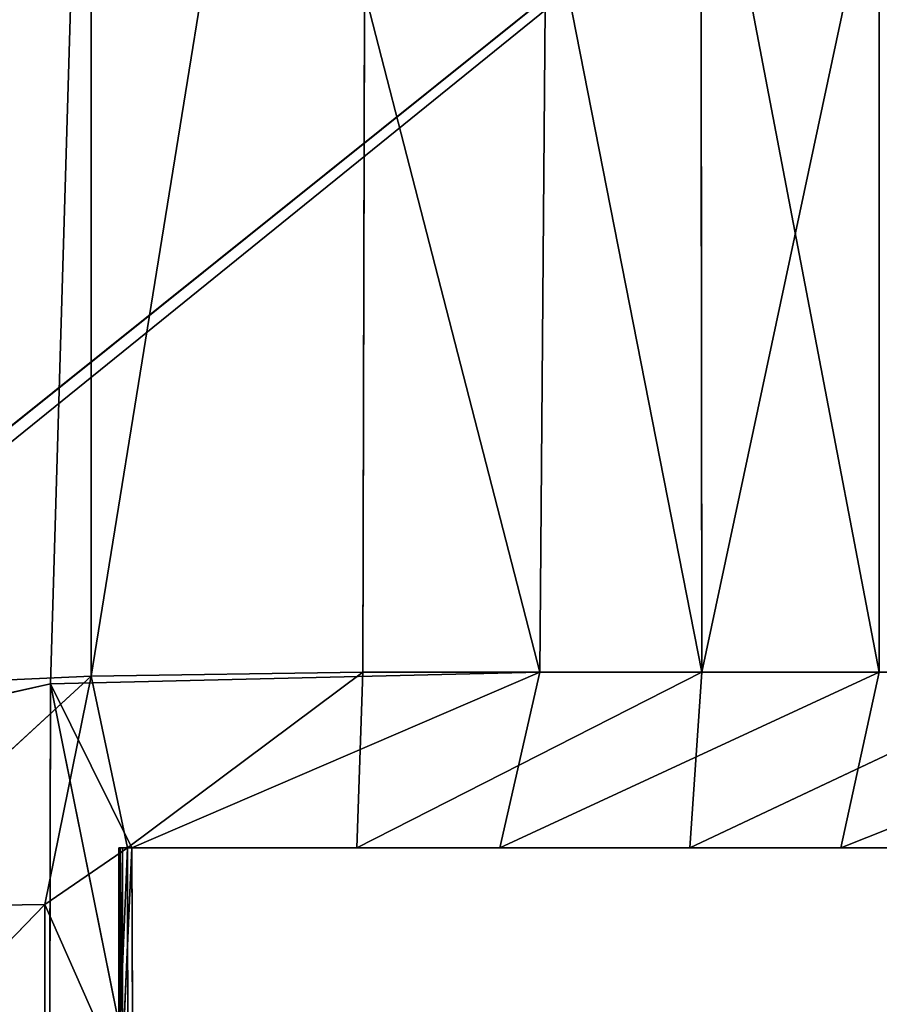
# Model space of a CAD drawing. Extents: x 0 to 35.8, y 0 to 26.7.
# Tile 21 of 227: x 2.885 to 3.261, y 1.118 to 1.548. Entities that reach past the tile are written whole.
import ezdxf

# ---------------------------------------------------------------- set-up
doc = ezdxf.new("R2010")
doc.units = 0
doc.header["$MEASUREMENT"] = 0
doc.layers.get('0').update_dxf_attribs({"color": 13, "linetype": 'CONTINUOUS'})
for name, color, linetype in [('HDS8645C_-_BODY', 252, 'CONTINUOUS'), ('HDS8645C_-_CERAMIC_TOP', 29, 'CONTINUOUS'), ('HEI8056C_-_HANDLE', 252, 'CONTINUOUS'), ('HEI8056C_-_KNOBS', 252, 'CONTINUOUS')]:
    doc.layers.add(name, color=color, linetype=linetype)

# ---------------------------------------------------------------- blocks, each defined once
blk = doc.blocks.new('HIS8055U_TRADECAD_DXF')
at = {"layer": 'HEI8056C_-_HANDLE', "color": 0}
for p, q in [((-14.07845, -11.2451, 9.43525), (-16.14665, -12.9026, 9.41215)), ((-14.07845, -11.2451, 9.43525), (-16.14665, -12.9026, 9.41215)), ((-16.14645, -12.9177, 8.14815), (-14.07845, -11.2451, 8.11845)), ((-16.14645, -12.9177, 8.14815), (-14.07845, -11.2451, 8.11845))]:
    blk.add_line(p, q, dxfattribs=at)
at = {"layer": 'HEI8056C_-_KNOBS', "color": 0}
for p, q in [((-15.00335, -12.1127, 11.97185), (-14.98125, -11.3642, 11.97375)), ((-15.00335, -12.1127, 11.97185), (-14.98125, -11.3642, 11.97375)), ((-14.98555, -11.3644, 13.93815), (-14.98555, -12.1093, 13.93945)), ((-14.86515, -11.3644, 13.89995), (-14.98555, -12.1093, 13.93945)), ((-14.98555, -11.3644, 13.93815), (-14.98555, -12.1093, 13.93945)), ((-14.86515, -11.3644, 13.89995), (-14.98555, -12.1093, 13.93945)), ((-14.78975, -12.1075, 12.03685), (-14.98125, -11.3642, 11.97375)), ((-14.78975, -12.1075, 12.03685), (-14.98125, -11.3642, 11.97375)), ((-14.86705, -12.1075, 13.90225), (-14.86515, -11.3644, 13.89995)), ((-14.86705, -12.1075, 13.90225), (-14.86515, -11.3644, 13.89995)), ((-14.86515, -11.3644, 13.89995), (-14.71905, -12.1075, 13.82935)), ((-14.86515, -11.3644, 13.89995), (-14.71905, -12.1075, 13.82935)), ((-14.78385, -11.3643, 12.03755), (-14.78975, -12.1075, 12.03685)), ((-14.78385, -11.3643, 12.03755), (-14.78975, -12.1075, 12.03685)), ((-14.64165, -12.1075, 12.12615), (-14.78385, -11.3643, 12.03755)), ((-14.64165, -12.1075, 12.12615), (-14.78385, -11.3643, 12.03755)), ((-14.71995, -11.3644, 13.82785), (-14.71905, -12.1075, 13.82935)), ((-14.71995, -11.3644, 13.82785), (-14.71905, -12.1075, 13.82935)), ((-14.56065, -11.3644, 13.71575), (-14.71905, -12.1075, 13.82935)), ((-14.56065, -11.3644, 13.71575), (-14.71905, -12.1075, 13.82935)), ((-14.64165, -12.1075, 12.12615), (-14.64155, -11.3643, 12.12505)), ((-14.64165, -12.1075, 12.12615), (-14.64155, -11.3643, 12.12505)), ((-15.00335, -12.1127, 11.97185), (-14.78975, -12.1075, 12.03685)), ((-15.00335, -12.1127, 11.97185), (-14.78975, -12.1075, 12.03685)), ((-14.86705, -12.1075, 13.90225), (-14.98555, -12.1093, 13.93945)), ((-14.86705, -12.1075, 13.90225), (-14.98555, -12.1093, 13.93945)), ((-14.96975, -12.1842, 13.85055), (-14.86705, -12.1075, 13.90225)), ((-14.96975, -12.1842, 13.85055), (-14.86705, -12.1075, 13.90225)), ((-14.96785, -12.1842, 12.05595), (-14.78975, -12.1075, 12.03685)), ((-14.96785, -12.1842, 12.05595), (-14.78975, -12.1075, 12.03685)), ((-14.86965, -12.1842, 13.80605), (-14.71905, -12.1075, 13.82935)), ((-14.86965, -12.1842, 13.80605), (-14.71905, -12.1075, 13.82935)), ((-14.86965, -12.1842, 13.80605), (-14.86705, -12.1075, 13.90225)), ((-14.86965, -12.1842, 13.80605), (-14.86705, -12.1075, 13.90225)), ((-14.86705, -12.1075, 13.90225), (-14.71905, -12.1075, 13.82935)), ((-14.86705, -12.1075, 13.90225), (-14.71905, -12.1075, 13.82935)), ((-14.78975, -12.1075, 12.03685), (-14.80725, -12.1842, 12.12045)), ((-14.80725, -12.1842, 12.12045), (-14.64165, -12.1075, 12.12615)), ((-14.80725, -12.1842, 12.12045), (-14.64165, -12.1075, 12.12615)), ((-14.78975, -12.1075, 12.03685), (-14.80725, -12.1842, 12.12045)), ((-14.64165, -12.1075, 12.12615), (-14.78975, -12.1075, 12.03685)), ((-14.64165, -12.1075, 12.12615), (-14.78975, -12.1075, 12.03685)), ((-14.71905, -12.1075, 13.82935), (-14.72425, -12.1842, 13.73385)), ((-14.72425, -12.1842, 13.73385), (-14.56175, -12.1075, 13.71675)), ((-14.72425, -12.1842, 13.73385), (-14.56175, -12.1075, 13.71675)), ((-14.71905, -12.1075, 13.82935), (-14.72425, -12.1842, 13.73385)), ((-14.56175, -12.1075, 13.71675), (-14.71905, -12.1075, 13.82935)), ((-14.56175, -12.1075, 13.71675), (-14.71905, -12.1075, 13.82935)), ((-14.65835, -12.1842, 12.21095), (-14.64165, -12.1075, 12.12615)), ((-14.65835, -12.1842, 12.21095), (-14.64165, -12.1075, 12.12615)), ((-14.65835, -12.1842, 12.21095), (-14.46545, -12.1075, 12.28365)), ((-14.65835, -12.1842, 12.21095), (-14.46545, -12.1075, 12.28365)), ((-14.64165, -12.1075, 12.12615), (-14.46545, -12.1075, 12.28365)), ((-14.64165, -12.1075, 12.12615), (-14.46545, -12.1075, 12.28365)), ((-14.98555, -12.1093, 13.93945), (-15.09555, -12.1143, 13.95865)), ((-14.98555, -12.1093, 13.93945), (-15.09555, -12.1143, 13.95865)), ((-14.98555, -12.1093, 13.93945), (-15.09545, -12.2103, 13.95885)), ((-14.98555, -12.1093, 13.93945), (-15.09545, -12.2103, 13.95885)), ((-15.00585, -12.209, 13.93675), (-14.98555, -12.1093, 13.93945)), ((-15.00585, -12.209, 13.93675), (-14.98555, -12.1093, 13.93945)), ((-14.98555, -12.1093, 13.93945), (-14.96975, -12.1842, 13.85055)), ((-14.98555, -12.1093, 13.93945), (-14.96975, -12.1842, 13.85055)), ((-15.09155, -12.1322, 11.94755), (-15.00335, -12.1127, 11.97185)), ((-15.09155, -12.1322, 11.94755), (-15.00335, -12.1127, 11.97185)), ((-15.00335, -12.1127, 11.97185), (-15.00375, -12.3084, 11.97265)), ((-15.00335, -12.1127, 11.97185), (-15.00375, -12.3084, 11.97265)), ((-14.96745, -12.2911, 12.05335), (-15.00335, -12.1127, 11.97185)), ((-14.96745, -12.2911, 12.05335), (-15.00335, -12.1127, 11.97185)), ((-14.96785, -12.1842, 12.05595), (-15.00335, -12.1127, 11.97185)), ((-14.96785, -12.1842, 12.05595), (-15.00335, -12.1127, 11.97185)), ((-14.96975, -12.1842, 13.85055), (-15.00585, -12.209, 13.93675)), ((-14.96975, -12.1842, 13.85055), (-15.00585, -12.209, 13.93675)), ((-14.97345, -12.1842, 13.24365), (-14.97345, -12.1842, 13.02305)), ((-14.97345, -12.1842, 13.02305), (-14.97345, -12.2742, 13.02305)), ((-14.97345, -12.2742, 13.24365), (-14.97345, -12.1842, 13.24365)), ((-14.97345, -12.1842, 12.75635), (-14.97295, -12.1842, 12.52525)), ((-14.97345, -12.2742, 12.75635), (-14.97345, -12.1842, 12.75635)), ((-14.97345, -12.1842, 13.49265), (-14.97345, -12.1842, 13.24365)), ((-14.97345, -12.2742, 13.24365), (-14.97345, -12.1842, 13.24365)), ((-14.97345, -12.2742, 13.49265), (-14.97345, -12.1842, 13.49265)), ((-14.97345, -12.1842, 13.02305), (-14.97345, -12.1842, 12.75635)), ((-14.97345, -12.2742, 12.75635), (-14.97345, -12.1842, 12.75635)), ((-14.97345, -12.1842, 13.02305), (-14.97345, -12.2742, 13.02305)), ((-14.96975, -12.1842, 13.85055), (-14.97345, -12.1842, 13.49265)), ((-14.97345, -12.2742, 13.49265), (-14.97345, -12.1842, 13.49265)), ((-14.97345, -12.1842, 13.24365), (-14.97345, -12.1842, 13.02305)), ((-14.97345, -12.1842, 13.24365), (-14.87615, -12.1842, 13.23475)), ((-14.87615, -12.1842, 13.01815), (-14.97345, -12.1842, 13.02305)), ((-14.97345, -12.1842, 12.75635), (-14.87565, -12.1842, 12.76995)), ((-14.97345, -12.1842, 12.75635), (-14.97295, -12.1842, 12.52525)), ((-14.87615, -12.1842, 13.01815), (-14.97345, -12.1842, 13.02305)), ((-14.97345, -12.1842, 12.75635), (-14.87565, -12.1842, 12.76995)), ((-14.97345, -12.1842, 13.02305), (-14.97345, -12.1842, 12.75635)), ((-14.97345, -12.1842, 13.49265), (-14.97345, -12.1842, 13.24365)), ((-14.97345, -12.1842, 13.49265), (-14.87545, -12.1842, 13.48445)), ((-14.97345, -12.1842, 13.24365), (-14.87615, -12.1842, 13.23475)), ((-14.96975, -12.1842, 13.85055), (-14.97345, -12.1842, 13.49265)), ((-14.97345, -12.1842, 13.49265), (-14.87545, -12.1842, 13.48445)), ((-14.97295, -12.1842, 12.52525), (-14.97295, -12.2742, 12.52525)), ((-14.97295, -12.1842, 12.52525), (-14.86055, -12.1842, 12.56055)), ((-14.97195, -12.1842, 12.30485), (-14.97295, -12.1842, 12.52525)), ((-14.97295, -12.1842, 12.52525), (-14.86055, -12.1842, 12.56055)), ((-14.97295, -12.1842, 12.52525), (-14.97295, -12.2742, 12.52525)), ((-14.97195, -12.1842, 12.30485), (-14.97295, -12.1842, 12.52525)), ((-14.97195, -12.2763, 12.30735), (-14.96785, -12.1842, 12.05595)), ((-14.97195, -12.2763, 12.30735), (-14.96785, -12.1842, 12.05595)), ((-14.97195, -12.2763, 12.30735), (-14.97195, -12.1842, 12.30485)), ((-14.97195, -12.1842, 12.30485), (-14.96785, -12.1842, 12.05595)), ((-14.84185, -12.1842, 12.34265), (-14.97195, -12.1842, 12.30485)), ((-14.84185, -12.1842, 12.34265), (-14.97195, -12.1842, 12.30485)), ((-14.97195, -12.1842, 12.30485), (-14.96785, -12.1842, 12.05595)), ((-14.97195, -12.2763, 12.30735), (-14.97195, -12.1842, 12.30485)), ((-14.96955, -12.2908, 13.86375), (-14.96975, -12.1842, 13.85055)), ((-14.96975, -12.1842, 13.85055), (-14.86965, -12.1842, 13.80605)), ((-14.96955, -12.2908, 13.86375), (-14.96975, -12.1842, 13.85055)), ((-14.96975, -12.1842, 13.85055), (-14.86965, -12.1842, 13.80605)), ((-14.96745, -12.2911, 12.05335), (-14.96785, -12.1842, 12.05595)), ((-14.96745, -12.2911, 12.05335), (-14.96785, -12.1842, 12.05595)), ((-14.80725, -12.1842, 12.12045), (-14.96785, -12.1842, 12.05595)), ((-14.80725, -12.1842, 12.12045), (-14.96785, -12.1842, 12.05595)), ((-14.87615, -12.1842, 13.23475), (-14.87615, -12.1842, 13.01815)), ((-14.87615, -12.1842, 13.01815), (-14.87565, -12.1842, 12.76995)), ((-14.73015, -12.1842, 13.24115), (-14.87615, -12.1842, 13.23475)), ((-14.87615, -12.1842, 13.23475), (-14.87545, -12.1842, 13.48445)), ((-14.73015, -12.1842, 13.24115), (-14.87615, -12.1842, 13.23475)), ((-14.73035, -12.1842, 13.02535), (-14.87615, -12.1842, 13.01815)), ((-14.87615, -12.1842, 13.23475), (-14.87615, -12.1842, 13.01815)), ((-14.73035, -12.1842, 13.02535), (-14.87615, -12.1842, 13.01815)), ((-14.87615, -12.1842, 13.01815), (-14.87565, -12.1842, 12.76995)), ((-14.87615, -12.1842, 13.23475), (-14.87545, -12.1842, 13.48445)), ((-14.87565, -12.1842, 12.76995), (-14.86055, -12.1842, 12.56055)), ((-14.71695, -12.1842, 12.80765), (-14.87565, -12.1842, 12.76995)), ((-14.71695, -12.1842, 12.80765), (-14.87565, -12.1842, 12.76995)), ((-14.87565, -12.1842, 12.76995), (-14.86055, -12.1842, 12.56055)), ((-14.87545, -12.1842, 13.48445), (-14.86965, -12.1842, 13.80605)), ((-14.73615, -12.1842, 13.47715), (-14.87545, -12.1842, 13.48445)), ((-14.73615, -12.1842, 13.47715), (-14.87545, -12.1842, 13.48445)), ((-14.87545, -12.1842, 13.48445), (-14.86965, -12.1842, 13.80605)), ((-14.72425, -12.1842, 13.73385), (-14.86965, -12.1842, 13.80605)), ((-14.72425, -12.1842, 13.73385), (-14.86965, -12.1842, 13.80605)), ((-14.86055, -12.1842, 12.56055), (-14.84185, -12.1842, 12.34265)), ((-14.86055, -12.1842, 12.56055), (-14.70495, -12.1842, 12.60615)), ((-14.86055, -12.1842, 12.56055), (-14.84185, -12.1842, 12.34265)), ((-14.86055, -12.1842, 12.56055), (-14.70495, -12.1842, 12.60615)), ((-14.68965, -12.1842, 12.40335), (-14.84185, -12.1842, 12.34265)), ((-14.84185, -12.1842, 12.34265), (-14.80725, -12.1842, 12.12045)), ((-14.68965, -12.1842, 12.40335), (-14.84185, -12.1842, 12.34265)), ((-14.84185, -12.1842, 12.34265), (-14.80725, -12.1842, 12.12045)), ((-14.80725, -12.1842, 12.12045), (-14.65835, -12.1842, 12.21095)), ((-14.80725, -12.1842, 12.12045), (-14.65835, -12.1842, 12.21095)), ((-14.73615, -12.1842, 13.47715), (-14.72425, -12.1842, 13.73385)), ((-14.58825, -12.1842, 13.45665), (-14.73615, -12.1842, 13.47715)), ((-14.73615, -12.1842, 13.47715), (-14.72425, -12.1842, 13.73385)), ((-14.73615, -12.1842, 13.47715), (-14.73015, -12.1842, 13.24115)), ((-14.58825, -12.1842, 13.45665), (-14.73615, -12.1842, 13.47715)), ((-14.73615, -12.1842, 13.47715), (-14.73015, -12.1842, 13.24115)), ((-14.50125, -12.1842, 13.06575), (-14.73035, -12.1842, 13.02535)), ((-14.73035, -12.1842, 13.02535), (-14.73015, -12.1842, 13.24115)), ((-14.73035, -12.1842, 13.02535), (-14.73015, -12.1842, 13.24115)), ((-14.73035, -12.1842, 13.02535), (-14.71695, -12.1842, 12.80765)), ((-14.50125, -12.1842, 13.06575), (-14.73035, -12.1842, 13.02535)), ((-14.73035, -12.1842, 13.02535), (-14.71695, -12.1842, 12.80765)), ((-14.73015, -12.1842, 13.24115), (-14.51625, -12.1842, 13.25635)), ((-14.73015, -12.1842, 13.24115), (-14.51625, -12.1842, 13.25635)), ((-14.72425, -12.1842, 13.73385), (-14.59435, -12.1842, 13.62205)), ((-14.72425, -12.1842, 13.73385), (-14.59435, -12.1842, 13.62205)), ((-14.71695, -12.1842, 12.80765), (-14.49015, -12.1842, 12.88175)), ((-14.70495, -12.1842, 12.60615), (-14.71695, -12.1842, 12.80765)), ((-14.71695, -12.1842, 12.80765), (-14.49015, -12.1842, 12.88175)), ((-14.70495, -12.1842, 12.60615), (-14.71695, -12.1842, 12.80765)), ((-14.70495, -12.1842, 12.60615), (-14.68965, -12.1842, 12.40335)), ((-14.70495, -12.1842, 12.60615), (-14.49965, -12.1842, 12.70735)), ((-14.70495, -12.1842, 12.60615), (-14.68965, -12.1842, 12.40335)), ((-14.70495, -12.1842, 12.60615), (-14.49965, -12.1842, 12.70735)), ((-14.52675, -12.1842, 12.52085), (-14.68965, -12.1842, 12.40335)), ((-14.68965, -12.1842, 12.40335), (-14.65835, -12.1842, 12.21095)), ((-14.52675, -12.1842, 12.52085), (-14.68965, -12.1842, 12.40335)), ((-14.68965, -12.1842, 12.40335), (-14.65835, -12.1842, 12.21095)), ((-14.51225, -12.1842, 12.34965), (-14.65835, -12.1842, 12.21095)), ((-14.51225, -12.1842, 12.34965), (-14.65835, -12.1842, 12.21095)), ((-15.00585, -12.209, 13.93675), (-15.09545, -12.3015, 13.95895)), ((-15.09545, -12.2103, 13.95885), (-15.00585, -12.209, 13.93675)), ((-15.00585, -12.209, 13.93675), (-15.09545, -12.3015, 13.95895)), ((-15.09545, -12.2103, 13.95885), (-15.00585, -12.209, 13.93675)), ((-15.00585, -12.209, 13.93675), (-15.00585, -12.3033, 13.93425)), ((-15.00585, -12.209, 13.93675), (-14.96955, -12.2908, 13.86375)), ((-15.00585, -12.209, 13.93675), (-15.00585, -12.3033, 13.93425)), ((-15.00585, -12.209, 13.93675), (-14.96955, -12.2908, 13.86375))]:
    blk.add_line(p, q, dxfattribs=at)
at = {"layer": 'HDS8645C_-_BODY', "color": 0}
mesh = blk.add_polyface(dxfattribs=at)
corners = [(17.88175, -12.8447, 15.51895), (-17.90215, -11.211, 15.51895), (-17.90215, -12.8447, 15.51895), (17.88175, -11.211, 15.51895)]
mesh.append_faces([[corners[k] for k in face] for face in [(0, 1, 2), (1, 0, 3)]], dxfattribs={"vtx0": -1, "color": 0})
at = {"layer": 'HDS8645C_-_CERAMIC_TOP', "color": 0}
mesh = blk.add_polyface(dxfattribs=at)
corners = [(17.83165, 10.6876, 17.27015), (-17.76255, -12.6526, 17.27015), (-17.76255, 10.6876, 17.27015), (17.83165, -12.6526, 17.27015)]
mesh.append_faces([[corners[k] for k in face] for face in [(0, 1, 2), (1, 0, 3)]], dxfattribs={"vtx0": -1, "color": 0})
at = {"layer": 'HEI8056C_-_HANDLE', "color": 0}
mesh = blk.add_polyface(dxfattribs=at)
corners = [(-14.07845, -11.2451, 8.11845), (-16.17065, -11.2451, 8.11845), (-16.14645, -12.9177, 8.14815)]
mesh.append_faces([[corners[k] for k in face] for face in [(0, 1, 2)]], dxfattribs={"color": 0})
mesh = blk.add_polyface(dxfattribs=at)
corners = [(-14.07845, -11.2451, 9.43525), (-16.14665, -12.9026, 9.41215), (-16.17065, -11.2451, 9.43525)]
mesh.append_faces([[corners[k] for k in face] for face in [(0, 1, 2)]], dxfattribs={"color": 0})
mesh = blk.add_polyface(dxfattribs=at)
corners = [(-14.07845, -11.2451, 9.43525), (-14.12525, -12.9378, 9.40305), (-16.14665, -12.9026, 9.41215)]
mesh.append_faces([[corners[k] for k in face] for face in [(0, 1, 2)]], dxfattribs={"color": 0})
mesh = blk.add_polyface(dxfattribs=at)
corners = [(-14.07845, -11.2451, 8.11845), (-16.14645, -12.9177, 8.14815), (-14.12525, -12.9378, 8.15255)]
mesh.append_faces([[corners[k] for k in face] for face in [(0, 1, 2)]], dxfattribs={"color": 0})
at = {"layer": 'HEI8056C_-_KNOBS', "color": 0}
mesh = blk.add_polyface(dxfattribs=at)
corners = [(-14.98555, -11.3644, 13.93815), (-15.09555, -12.1143, 13.95865), (-15.09635, -11.3644, 13.95755), (-14.98555, -12.1093, 13.93945)]
mesh.append_faces([[corners[k] for k in face] for face in [(0, 1, 2), (1, 0, 3)]], dxfattribs={"vtx0": -1, "color": 0})
mesh = blk.add_polyface(dxfattribs=at)
corners = [(-14.98125, -11.3642, 11.97375), (-15.09585, -11.3642, 11.94505), (-15.09155, -12.1322, 11.94755)]
mesh.append_faces([[corners[k] for k in face] for face in [(0, 1, 2)]], dxfattribs={"color": 0})
mesh = blk.add_polyface(dxfattribs=at)
corners = [(-14.98125, -11.3642, 11.97375), (-15.09155, -12.1322, 11.94755), (-15.00335, -12.1127, 11.97185)]
mesh.append_faces([[corners[k] for k in face] for face in [(0, 1, 2)]], dxfattribs={"color": 0})
mesh = blk.add_polyface(dxfattribs=at)
corners = [(-14.78975, -12.1075, 12.03685), (-14.98125, -11.3642, 11.97375), (-15.00335, -12.1127, 11.97185)]
mesh.append_faces([[corners[k] for k in face] for face in [(0, 1, 2)]], dxfattribs={"color": 0})
mesh = blk.add_polyface(dxfattribs=at)
corners = [(-14.86515, -11.3644, 13.89995), (-14.98555, -12.1093, 13.93945), (-14.98555, -11.3644, 13.93815)]
mesh.append_faces([[corners[k] for k in face] for face in [(0, 1, 2)]], dxfattribs={"color": 0})
mesh = blk.add_polyface(dxfattribs=at)
corners = [(-14.86515, -11.3644, 13.89995), (-14.86705, -12.1075, 13.90225), (-14.98555, -12.1093, 13.93945)]
mesh.append_faces([[corners[k] for k in face] for face in [(0, 1, 2)]], dxfattribs={"color": 0})
mesh = blk.add_polyface(dxfattribs=at)
corners = [(-14.78385, -11.3643, 12.03755), (-14.98125, -11.3642, 11.97375), (-14.78975, -12.1075, 12.03685)]
mesh.append_faces([[corners[k] for k in face] for face in [(0, 1, 2)]], dxfattribs={"color": 0})
mesh = blk.add_polyface(dxfattribs=at)
corners = [(-14.71905, -12.1075, 13.82935), (-14.86705, -12.1075, 13.90225), (-14.86515, -11.3644, 13.89995)]
mesh.append_faces([[corners[k] for k in face] for face in [(0, 1, 2)]], dxfattribs={"color": 0})
mesh = blk.add_polyface(dxfattribs=at)
corners = [(-14.71905, -12.1075, 13.82935), (-14.86515, -11.3644, 13.89995), (-14.71995, -11.3644, 13.82785)]
mesh.append_faces([[corners[k] for k in face] for face in [(0, 1, 2)]], dxfattribs={"color": 0})
mesh = blk.add_polyface(dxfattribs=at)
corners = [(-14.64165, -12.1075, 12.12615), (-14.78385, -11.3643, 12.03755), (-14.78975, -12.1075, 12.03685)]
mesh.append_faces([[corners[k] for k in face] for face in [(0, 1, 2)]], dxfattribs={"color": 0})
mesh = blk.add_polyface(dxfattribs=at)
corners = [(-14.64155, -11.3643, 12.12505), (-14.78385, -11.3643, 12.03755), (-14.64165, -12.1075, 12.12615)]
mesh.append_faces([[corners[k] for k in face] for face in [(0, 1, 2)]], dxfattribs={"color": 0})
mesh = blk.add_polyface(dxfattribs=at)
corners = [(-14.56065, -11.3644, 13.71575), (-14.71905, -12.1075, 13.82935), (-14.71995, -11.3644, 13.82785)]
mesh.append_faces([[corners[k] for k in face] for face in [(0, 1, 2)]], dxfattribs={"color": 0})
mesh = blk.add_polyface(dxfattribs=at)
corners = [(-14.56065, -11.3644, 13.71575), (-14.56175, -12.1075, 13.71675), (-14.71905, -12.1075, 13.82935)]
mesh.append_faces([[corners[k] for k in face] for face in [(0, 1, 2)]], dxfattribs={"color": 0})
mesh = blk.add_polyface(dxfattribs=at)
corners = [(-14.46545, -12.1075, 12.28365), (-14.64155, -11.3643, 12.12505), (-14.64165, -12.1075, 12.12615)]
mesh.append_faces([[corners[k] for k in face] for face in [(0, 1, 2)]], dxfattribs={"color": 0})
mesh = blk.add_polyface(dxfattribs=at)
corners = [(-14.96785, -12.1842, 12.05595), (-14.78975, -12.1075, 12.03685), (-15.00335, -12.1127, 11.97185)]
mesh.append_faces([[corners[k] for k in face] for face in [(0, 1, 2)]], dxfattribs={"color": 0})
mesh = blk.add_polyface(dxfattribs=at)
corners = [(-14.98555, -12.1093, 13.93945), (-14.86705, -12.1075, 13.90225), (-14.96975, -12.1842, 13.85055)]
mesh.append_faces([[corners[k] for k in face] for face in [(0, 1, 2)]], dxfattribs={"color": 0})
mesh = blk.add_polyface(dxfattribs=at)
corners = [(-14.86705, -12.1075, 13.90225), (-14.86965, -12.1842, 13.80605), (-14.96975, -12.1842, 13.85055)]
mesh.append_faces([[corners[k] for k in face] for face in [(0, 1, 2)]], dxfattribs={"color": 0})
mesh = blk.add_polyface(dxfattribs=at)
corners = [(-14.80725, -12.1842, 12.12045), (-14.78975, -12.1075, 12.03685), (-14.96785, -12.1842, 12.05595)]
mesh.append_faces([[corners[k] for k in face] for face in [(0, 1, 2)]], dxfattribs={"color": 0})
mesh = blk.add_polyface(dxfattribs=at)
corners = [(-14.71905, -12.1075, 13.82935), (-14.72425, -12.1842, 13.73385), (-14.86965, -12.1842, 13.80605)]
mesh.append_faces([[corners[k] for k in face] for face in [(0, 1, 2)]], dxfattribs={"color": 0})
mesh = blk.add_polyface(dxfattribs=at)
corners = [(-14.86705, -12.1075, 13.90225), (-14.71905, -12.1075, 13.82935), (-14.86965, -12.1842, 13.80605)]
mesh.append_faces([[corners[k] for k in face] for face in [(0, 1, 2)]], dxfattribs={"color": 0})
mesh = blk.add_polyface(dxfattribs=at)
corners = [(-14.64165, -12.1075, 12.12615), (-14.78975, -12.1075, 12.03685), (-14.80725, -12.1842, 12.12045)]
mesh.append_faces([[corners[k] for k in face] for face in [(0, 1, 2)]], dxfattribs={"color": 0})
mesh = blk.add_polyface(dxfattribs=at)
corners = [(-14.65835, -12.1842, 12.21095), (-14.64165, -12.1075, 12.12615), (-14.80725, -12.1842, 12.12045)]
mesh.append_faces([[corners[k] for k in face] for face in [(0, 1, 2)]], dxfattribs={"color": 0})
mesh = blk.add_polyface(dxfattribs=at)
corners = [(-14.72425, -12.1842, 13.73385), (-14.56175, -12.1075, 13.71675), (-14.59435, -12.1842, 13.62205)]
mesh.append_faces([[corners[k] for k in face] for face in [(0, 1, 2)]], dxfattribs={"color": 0})
mesh = blk.add_polyface(dxfattribs=at)
corners = [(-14.71905, -12.1075, 13.82935), (-14.56175, -12.1075, 13.71675), (-14.72425, -12.1842, 13.73385)]
mesh.append_faces([[corners[k] for k in face] for face in [(0, 1, 2)]], dxfattribs={"color": 0})
mesh = blk.add_polyface(dxfattribs=at)
corners = [(-14.46545, -12.1075, 12.28365), (-14.64165, -12.1075, 12.12615), (-14.65835, -12.1842, 12.21095)]
mesh.append_faces([[corners[k] for k in face] for face in [(0, 1, 2)]], dxfattribs={"color": 0})
mesh = blk.add_polyface(dxfattribs=at)
corners = [(-14.51225, -12.1842, 12.34965), (-14.46545, -12.1075, 12.28365), (-14.65835, -12.1842, 12.21095)]
mesh.append_faces([[corners[k] for k in face] for face in [(0, 1, 2)]], dxfattribs={"color": 0})
mesh = blk.add_polyface(dxfattribs=at)
corners = [(-14.98555, -12.1093, 13.93945), (-15.09545, -12.2103, 13.95885), (-15.09555, -12.1143, 13.95865)]
mesh.append_faces([[corners[k] for k in face] for face in [(0, 1, 2)]], dxfattribs={"color": 0})
mesh = blk.add_polyface(dxfattribs=at)
corners = [(-14.98555, -12.1093, 13.93945), (-15.00585, -12.209, 13.93675), (-15.09545, -12.2103, 13.95885)]
mesh.append_faces([[corners[k] for k in face] for face in [(0, 1, 2)]], dxfattribs={"color": 0})
mesh = blk.add_polyface(dxfattribs=at)
corners = [(-14.98555, -12.1093, 13.93945), (-14.96975, -12.1842, 13.85055), (-15.00585, -12.209, 13.93675)]
mesh.append_faces([[corners[k] for k in face] for face in [(0, 1, 2)]], dxfattribs={"color": 0})
mesh = blk.add_polyface(dxfattribs=at)
corners = [(-15.00375, -12.3084, 11.97265), (-15.09155, -12.1322, 11.94755), (-15.09155, -12.3265, 11.94845), (-15.00335, -12.1127, 11.97185)]
mesh.append_faces([[corners[k] for k in face] for face in [(0, 1, 2), (1, 0, 3)]], dxfattribs={"vtx0": -1, "color": 0})
mesh = blk.add_polyface(dxfattribs=at)
corners = [(-15.00335, -12.1127, 11.97185), (-15.00375, -12.3084, 11.97265), (-14.96745, -12.2911, 12.05335)]
mesh.append_faces([[corners[k] for k in face] for face in [(0, 1, 2)]], dxfattribs={"color": 0})
mesh = blk.add_polyface(dxfattribs=at)
corners = [(-15.00335, -12.1127, 11.97185), (-14.96745, -12.2911, 12.05335), (-14.96785, -12.1842, 12.05595)]
mesh.append_faces([[corners[k] for k in face] for face in [(0, 1, 2)]], dxfattribs={"color": 0})
mesh = blk.add_polyface(dxfattribs=at)
corners = [(-14.96975, -12.1842, 13.85055), (-14.96955, -12.2908, 13.86375), (-15.00585, -12.209, 13.93675)]
mesh.append_faces([[corners[k] for k in face] for face in [(0, 1, 2)]], dxfattribs={"color": 0})
mesh = blk.add_polyface(dxfattribs=at)
corners = [(-14.97345, -12.1842, 13.24365), (-14.97345, -12.2742, 13.02305), (-14.97345, -12.2742, 13.24365), (-14.97345, -12.1842, 13.02305)]
mesh.append_faces([[corners[k] for k in face] for face in [(0, 1, 2), (1, 0, 3)]], dxfattribs={"vtx0": -1, "color": 0})
mesh = blk.add_polyface(dxfattribs=at)
corners = [(-14.97345, -12.1842, 12.75635), (-14.97295, -12.2742, 12.52525), (-14.97345, -12.2742, 12.75635), (-14.97295, -12.1842, 12.52525)]
mesh.append_faces([[corners[k] for k in face] for face in [(0, 1, 2), (1, 0, 3)]], dxfattribs={"vtx0": -1, "color": 0})
mesh = blk.add_polyface(dxfattribs=at)
corners = [(-14.97345, -12.1842, 13.49265), (-14.97345, -12.2742, 13.24365), (-14.97345, -12.2742, 13.49265), (-14.97345, -12.1842, 13.24365)]
mesh.append_faces([[corners[k] for k in face] for face in [(0, 1, 2), (1, 0, 3)]], dxfattribs={"vtx0": -1, "color": 0})
mesh = blk.add_polyface(dxfattribs=at)
corners = [(-14.97345, -12.1842, 13.02305), (-14.97345, -12.2742, 12.75635), (-14.97345, -12.2742, 13.02305), (-14.97345, -12.1842, 12.75635)]
mesh.append_faces([[corners[k] for k in face] for face in [(0, 1, 2), (1, 0, 3)]], dxfattribs={"vtx0": -1, "color": 0})
mesh = blk.add_polyface(dxfattribs=at)
corners = [(-14.96975, -12.1842, 13.85055), (-14.97345, -12.2742, 13.49265), (-14.96955, -12.2908, 13.86375), (-14.97345, -12.1842, 13.49265)]
mesh.append_faces([[corners[k] for k in face] for face in [(0, 1, 2), (1, 0, 3)]], dxfattribs={"vtx0": -1, "color": 0})
mesh = blk.add_polyface(dxfattribs=at)
corners = [(-14.97345, -12.1842, 13.02305), (-14.87615, -12.1842, 13.23475), (-14.87615, -12.1842, 13.01815), (-14.97345, -12.1842, 13.24365)]
mesh.append_faces([[corners[k] for k in face] for face in [(0, 1, 2), (1, 0, 3)]], dxfattribs={"vtx0": -1, "color": 0})
mesh = blk.add_polyface(dxfattribs=at)
corners = [(-14.97345, -12.1842, 12.75635), (-14.86055, -12.1842, 12.56055), (-14.97295, -12.1842, 12.52525), (-14.87565, -12.1842, 12.76995)]
mesh.append_faces([[corners[k] for k in face] for face in [(0, 1, 2), (1, 0, 3)]], dxfattribs={"vtx0": -1, "color": 0})
mesh = blk.add_polyface(dxfattribs=at)
corners = [(-14.97345, -12.1842, 13.02305), (-14.87565, -12.1842, 12.76995), (-14.97345, -12.1842, 12.75635), (-14.87615, -12.1842, 13.01815)]
mesh.append_faces([[corners[k] for k in face] for face in [(0, 1, 2), (1, 0, 3)]], dxfattribs={"vtx0": -1, "color": 0})
mesh = blk.add_polyface(dxfattribs=at)
corners = [(-14.97345, -12.1842, 13.24365), (-14.87545, -12.1842, 13.48445), (-14.87615, -12.1842, 13.23475), (-14.97345, -12.1842, 13.49265)]
mesh.append_faces([[corners[k] for k in face] for face in [(0, 1, 2), (1, 0, 3)]], dxfattribs={"vtx0": -1, "color": 0})
mesh = blk.add_polyface(dxfattribs=at)
corners = [(-14.97345, -12.1842, 13.49265), (-14.86965, -12.1842, 13.80605), (-14.87545, -12.1842, 13.48445), (-14.96975, -12.1842, 13.85055)]
mesh.append_faces([[corners[k] for k in face] for face in [(0, 1, 2), (1, 0, 3)]], dxfattribs={"vtx0": -1, "color": 0})
mesh = blk.add_polyface(dxfattribs=at)
corners = [(-14.97295, -12.1842, 12.52525), (-14.84185, -12.1842, 12.34265), (-14.97195, -12.1842, 12.30485), (-14.86055, -12.1842, 12.56055)]
mesh.append_faces([[corners[k] for k in face] for face in [(0, 1, 2), (1, 0, 3)]], dxfattribs={"vtx0": -1, "color": 0})
mesh = blk.add_polyface(dxfattribs=at)
corners = [(-14.97295, -12.2742, 12.52525), (-14.97195, -12.1842, 12.30485), (-14.97195, -12.2763, 12.30735), (-14.97295, -12.1842, 12.52525)]
mesh.append_faces([[corners[k] for k in face] for face in [(0, 1, 2), (1, 0, 3)]], dxfattribs={"vtx0": -1, "color": 0})
mesh = blk.add_polyface(dxfattribs=at)
corners = [(-14.96785, -12.1842, 12.05595), (-14.96745, -12.2911, 12.05335), (-14.97195, -12.2763, 12.30735)]
mesh.append_faces([[corners[k] for k in face] for face in [(0, 1, 2)]], dxfattribs={"color": 0})
mesh = blk.add_polyface(dxfattribs=at)
corners = [(-14.96785, -12.1842, 12.05595), (-14.97195, -12.2763, 12.30735), (-14.97195, -12.1842, 12.30485)]
mesh.append_faces([[corners[k] for k in face] for face in [(0, 1, 2)]], dxfattribs={"color": 0})
mesh = blk.add_polyface(dxfattribs=at)
corners = [(-14.97195, -12.1842, 12.30485), (-14.80725, -12.1842, 12.12045), (-14.96785, -12.1842, 12.05595), (-14.84185, -12.1842, 12.34265)]
mesh.append_faces([[corners[k] for k in face] for face in [(0, 1, 2), (1, 0, 3)]], dxfattribs={"vtx0": -1, "color": 0})
mesh = blk.add_polyface(dxfattribs=at)
corners = [(-14.87545, -12.1842, 13.48445), (-14.73015, -12.1842, 13.24115), (-14.87615, -12.1842, 13.23475), (-14.73615, -12.1842, 13.47715)]
mesh.append_faces([[corners[k] for k in face] for face in [(0, 1, 2), (1, 0, 3)]], dxfattribs={"vtx0": -1, "color": 0})
mesh = blk.add_polyface(dxfattribs=at)
corners = [(-14.87615, -12.1842, 13.23475), (-14.73035, -12.1842, 13.02535), (-14.87615, -12.1842, 13.01815), (-14.73015, -12.1842, 13.24115)]
mesh.append_faces([[corners[k] for k in face] for face in [(0, 1, 2), (1, 0, 3)]], dxfattribs={"vtx0": -1, "color": 0})
mesh = blk.add_polyface(dxfattribs=at)
corners = [(-14.87615, -12.1842, 13.01815), (-14.71695, -12.1842, 12.80765), (-14.87565, -12.1842, 12.76995), (-14.73035, -12.1842, 13.02535)]
mesh.append_faces([[corners[k] for k in face] for face in [(0, 1, 2), (1, 0, 3)]], dxfattribs={"vtx0": -1, "color": 0})
mesh = blk.add_polyface(dxfattribs=at)
corners = [(-14.87565, -12.1842, 12.76995), (-14.70495, -12.1842, 12.60615), (-14.86055, -12.1842, 12.56055), (-14.71695, -12.1842, 12.80765)]
mesh.append_faces([[corners[k] for k in face] for face in [(0, 1, 2), (1, 0, 3)]], dxfattribs={"vtx0": -1, "color": 0})
mesh = blk.add_polyface(dxfattribs=at)
corners = [(-14.87545, -12.1842, 13.48445), (-14.72425, -12.1842, 13.73385), (-14.73615, -12.1842, 13.47715), (-14.86965, -12.1842, 13.80605)]
mesh.append_faces([[corners[k] for k in face] for face in [(0, 1, 2), (1, 0, 3)]], dxfattribs={"vtx0": -1, "color": 0})
mesh = blk.add_polyface(dxfattribs=at)
corners = [(-14.86055, -12.1842, 12.56055), (-14.68965, -12.1842, 12.40335), (-14.84185, -12.1842, 12.34265), (-14.70495, -12.1842, 12.60615)]
mesh.append_faces([[corners[k] for k in face] for face in [(0, 1, 2), (1, 0, 3)]], dxfattribs={"vtx0": -1, "color": 0})
mesh = blk.add_polyface(dxfattribs=at)
corners = [(-14.84185, -12.1842, 12.34265), (-14.65835, -12.1842, 12.21095), (-14.80725, -12.1842, 12.12045), (-14.68965, -12.1842, 12.40335)]
mesh.append_faces([[corners[k] for k in face] for face in [(0, 1, 2), (1, 0, 3)]], dxfattribs={"vtx0": -1, "color": 0})
mesh = blk.add_polyface(dxfattribs=at)
corners = [(-14.73615, -12.1842, 13.47715), (-14.59435, -12.1842, 13.62205), (-14.58825, -12.1842, 13.45665), (-14.72425, -12.1842, 13.73385)]
mesh.append_faces([[corners[k] for k in face] for face in [(0, 1, 2), (1, 0, 3)]], dxfattribs={"vtx0": -1, "color": 0})
mesh = blk.add_polyface(dxfattribs=at)
corners = [(-14.73615, -12.1842, 13.47715), (-14.51625, -12.1842, 13.25635), (-14.73015, -12.1842, 13.24115), (-14.58825, -12.1842, 13.45665)]
mesh.append_faces([[corners[k] for k in face] for face in [(0, 1, 2), (1, 0, 3)]], dxfattribs={"vtx0": -1, "color": 0})
mesh = blk.add_polyface(dxfattribs=at)
corners = [(-14.73015, -12.1842, 13.24115), (-14.50125, -12.1842, 13.06575), (-14.73035, -12.1842, 13.02535), (-14.51625, -12.1842, 13.25635)]
mesh.append_faces([[corners[k] for k in face] for face in [(0, 1, 2), (1, 0, 3)]], dxfattribs={"vtx0": -1, "color": 0})
mesh = blk.add_polyface(dxfattribs=at)
corners = [(-14.73035, -12.1842, 13.02535), (-14.49015, -12.1842, 12.88175), (-14.71695, -12.1842, 12.80765), (-14.50125, -12.1842, 13.06575)]
mesh.append_faces([[corners[k] for k in face] for face in [(0, 1, 2), (1, 0, 3)]], dxfattribs={"vtx0": -1, "color": 0})
mesh = blk.add_polyface(dxfattribs=at)
corners = [(-14.71695, -12.1842, 12.80765), (-14.49965, -12.1842, 12.70735), (-14.70495, -12.1842, 12.60615), (-14.49015, -12.1842, 12.88175)]
mesh.append_faces([[corners[k] for k in face] for face in [(0, 1, 2), (1, 0, 3)]], dxfattribs={"vtx0": -1, "color": 0})
mesh = blk.add_polyface(dxfattribs=at)
corners = [(-14.70495, -12.1842, 12.60615), (-14.52675, -12.1842, 12.52085), (-14.68965, -12.1842, 12.40335), (-14.49965, -12.1842, 12.70735)]
mesh.append_faces([[corners[k] for k in face] for face in [(0, 1, 2), (1, 0, 3)]], dxfattribs={"vtx0": -1, "color": 0})
mesh = blk.add_polyface(dxfattribs=at)
corners = [(-14.68965, -12.1842, 12.40335), (-14.51225, -12.1842, 12.34965), (-14.65835, -12.1842, 12.21095), (-14.52675, -12.1842, 12.52085)]
mesh.append_faces([[corners[k] for k in face] for face in [(0, 1, 2), (1, 0, 3)]], dxfattribs={"vtx0": -1, "color": 0})
mesh = blk.add_polyface(dxfattribs=at)
corners = [(-15.00585, -12.209, 13.93675), (-15.09545, -12.3015, 13.95895), (-15.09545, -12.2103, 13.95885)]
mesh.append_faces([[corners[k] for k in face] for face in [(0, 1, 2)]], dxfattribs={"color": 0})
mesh = blk.add_polyface(dxfattribs=at)
corners = [(-15.00585, -12.3033, 13.93425), (-15.09545, -12.3015, 13.95895), (-15.00585, -12.209, 13.93675)]
mesh.append_faces([[corners[k] for k in face] for face in [(0, 1, 2)]], dxfattribs={"color": 0})
mesh = blk.add_polyface(dxfattribs=at)
corners = [(-15.00585, -12.209, 13.93675), (-14.96955, -12.2908, 13.86375), (-15.00585, -12.3033, 13.93425)]
mesh.append_faces([[corners[k] for k in face] for face in [(0, 1, 2)]], dxfattribs={"color": 0})
blk = doc.blocks.new('HIS8655C_TRADECAD_DXF')
at = {"color": 0}
blk.add_blockref('HIS8055U_TRADECAD_DXF', (0, 0), dxfattribs=at)
blk = doc.blocks.new('HIS8655C_TRADECAD_DXF0')
at = {"color": 0}
blk.add_blockref('HIS8655C_TRADECAD_DXF', (0, 0), dxfattribs=at)
blk = doc.blocks.new('HIS8655C_TRADECAD_DXF1')
at = {"color": 0}
blk.add_blockref('HIS8655C_TRADECAD_DXF0', (17.90215, 13.3707, 17.53955), dxfattribs=at)

msp = doc.modelspace()

# ---------------------------------------------------------------- block references
at = {"color": 0}
msp.add_blockref('HIS8655C_TRADECAD_DXF1', (0, 0), dxfattribs=at)

doc.saveas('drawing.dxf')
